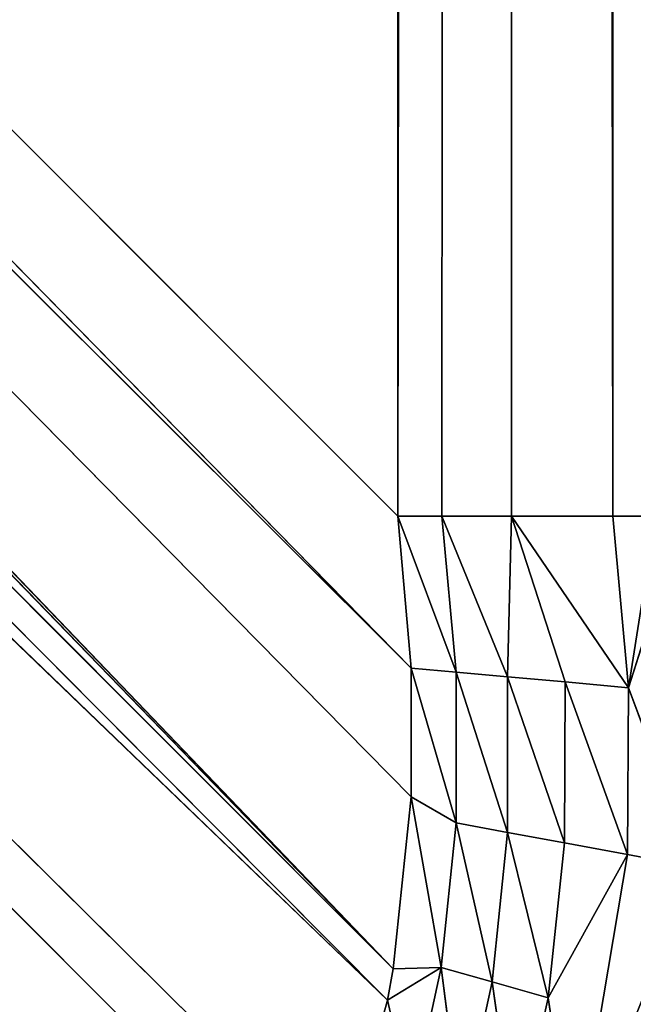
# Model space of a CAD drawing. Extents: x 0 to 700, y 0 to 509.
# Tile 169 of 243: x 667.32 to 669.48, y 34.16 to 37.63. Entities that reach past the tile are written whole.
import ezdxf

# ---------------------------------------------------------------- set-up
doc = ezdxf.new("R2010")
doc.units = 0
doc.header["$LTSCALE"] = 25.4
doc.layers.get('0').update_dxf_attribs({"linetype": 'CONTINUOUS'})

# ---------------------------------------------------------------- blocks, each defined once
blk = doc.blocks.new('5902539864168_-_S_STL')
at = {"color": 0}
for p, q in [((669.7029, 101.6923, 474.4109), (669.4633, 101.454, 474.3667)), ((669.7029, 101.6923, 474.4109), (669.4633, 101.454, 474.3667)), ((669.4677, 101.3734, 473.7782), (669.7029, 101.6923, 474.4109)), ((669.4677, 101.3734, 473.7782), (669.7029, 101.6923, 474.4109)), ((669.2773, 101.5797, 475.475), (669.1838, 101.2814, 474.8725)), ((669.2773, 101.5797, 475.475), (669.1838, 101.2814, 474.8725)), ((669.2773, 101.5797, 475.475), (669.4633, 101.454, 474.3667)), ((669.2773, 101.5797, 475.475), (669.4633, 101.454, 474.3667)), ((669.6591, 101.5448, 473.1736), (669.4677, 101.3734, 473.7782)), ((669.6591, 101.5448, 473.1736), (669.4677, 101.3734, 473.7782)), ((669.4633, 101.454, 474.3667), (669.1838, 101.2814, 474.8725)), ((669.4633, 101.454, 474.3667), (669.1838, 101.2814, 474.8725)), ((669.2421, 101.2021, 474.3259), (669.4633, 101.454, 474.3667)), ((669.2421, 101.2021, 474.3259), (669.4633, 101.454, 474.3667)), ((669.4633, 101.454, 474.3667), (669.2437, 101.1095, 473.758)), ((669.4633, 101.454, 474.3667), (669.2437, 101.1095, 473.758)), ((669.4127, 101.2814, 473.1736), (669.5627, 101.4463, 473.1736)), ((669.4127, 101.2814, 473.1736), (669.5627, 101.4463, 473.1736)), ((669.4677, 101.3734, 473.7782), (669.4633, 101.454, 474.3667)), ((669.4677, 101.3734, 473.7782), (669.4633, 101.454, 474.3667)), ((669.5627, 101.4463, 473.1736), (669.4677, 101.3734, 473.7782)), ((669.5627, 101.4463, 473.1736), (669.4677, 101.3734, 473.7782)), ((669.0541, 100.8166, 473.1736), (669.4677, 101.3734, 473.7782)), ((669.0541, 100.8166, 473.1736), (669.4677, 101.3734, 473.7782)), ((669.4677, 101.3734, 473.7782), (669.2437, 101.1095, 473.758)), ((669.4677, 101.3734, 473.7782), (669.2437, 101.1095, 473.758)), ((669.4677, 101.3734, 473.7782), (669.4127, 101.2814, 473.1736)), ((669.4677, 101.3734, 473.7782), (669.4127, 101.2814, 473.1736)), ((669.0691, 101.3468, 475.3929), (668.9859, 101.0285, 474.816)), ((669.0691, 101.3468, 475.3929), (668.9859, 101.0285, 474.816)), ((669.0691, 101.3468, 475.3929), (669.1838, 101.2814, 474.8725)), ((669.0691, 101.3468, 475.3929), (669.1838, 101.2814, 474.8725)), ((669.1838, 101.2814, 474.8725), (668.9859, 101.0285, 474.816)), ((669.1838, 101.2814, 474.8725), (668.9859, 101.0285, 474.816)), ((669.0405, 100.9387, 474.2887), (669.1838, 101.2814, 474.8725)), ((669.0405, 100.9387, 474.2887), (669.1838, 101.2814, 474.8725)), ((669.0541, 100.8166, 473.1736), (669.4127, 101.2814, 473.1736)), ((669.0541, 100.8166, 473.1736), (669.4127, 101.2814, 473.1736)), ((669.2421, 101.2021, 474.3259), (669.1838, 101.2814, 474.8725)), ((669.2421, 101.2021, 474.3259), (669.1838, 101.2814, 474.8725)), ((669.4128, 101.2814, 194.1381), (669.4127, 101.2814, 473.1736)), ((669.4128, 101.2814, 194.1381), (669.4127, 101.2814, 473.1736)), ((669.0405, 100.9387, 474.2887), (669.2421, 101.2021, 474.3259)), ((669.0405, 100.9387, 474.2887), (669.2421, 101.2021, 474.3259)), ((669.0408, 100.834, 473.7397), (669.2421, 101.2021, 474.3259)), ((669.0408, 100.834, 473.7397), (669.2421, 101.2021, 474.3259)), ((669.2437, 101.1095, 473.758), (669.2421, 101.2021, 474.3259)), ((669.2437, 101.1095, 473.758), (669.2421, 101.2021, 474.3259)), ((669.2437, 101.1095, 473.758), (669.0408, 100.834, 473.7397)), ((669.2437, 101.1095, 473.758), (669.0408, 100.834, 473.7397)), ((669.0541, 100.8166, 473.1736), (669.2437, 101.1095, 473.758)), ((669.0541, 100.8166, 473.1736), (669.2437, 101.1095, 473.758)), ((668.8064, 100.7662, 474.7648), (668.8772, 101.1026, 475.3172)), ((668.8064, 100.7662, 474.7648), (668.8772, 101.1026, 475.3172)), ((668.8772, 101.1026, 475.3172), (668.9859, 101.0285, 474.816)), ((668.8772, 101.1026, 475.3172), (668.9859, 101.0285, 474.816)), ((668.9859, 101.0285, 474.816), (668.8064, 100.7662, 474.7648)), ((668.9859, 101.0285, 474.816), (668.8064, 100.7662, 474.7648)), ((668.8589, 100.6661, 474.2552), (668.9859, 101.0285, 474.816)), ((668.8589, 100.6661, 474.2552), (668.9859, 101.0285, 474.816)), ((669.0405, 100.9387, 474.2887), (668.9859, 101.0285, 474.816)), ((669.0405, 100.9387, 474.2887), (668.9859, 101.0285, 474.816)), ((668.8589, 100.6661, 474.2552), (669.0405, 100.9387, 474.2887)), ((668.8589, 100.6661, 474.2552), (669.0405, 100.9387, 474.2887)), ((668.8597, 100.5495, 473.7234), (669.0405, 100.9387, 474.2887)), ((668.8597, 100.5495, 473.7234), (669.0405, 100.9387, 474.2887)), ((669.0408, 100.834, 473.7397), (669.0405, 100.9387, 474.2887)), ((669.0408, 100.834, 473.7397), (669.0405, 100.9387, 474.2887)), ((668.7023, 100.849, 475.2482), (668.6172, 100.5294, 474.8796)), ((668.7023, 100.849, 475.2482), (668.6172, 100.5294, 474.8796)), ((668.7023, 100.849, 475.2482), (668.8064, 100.7662, 474.7648)), ((668.7023, 100.849, 475.2482), (668.8064, 100.7662, 474.7648)), ((668.8084, 100.4171, 473.1736), (669.0408, 100.834, 473.7397)), ((668.8084, 100.4171, 473.1736), (669.0408, 100.834, 473.7397)), ((669.0408, 100.834, 473.7397), (668.8597, 100.5495, 473.7234)), ((669.0408, 100.834, 473.7397), (668.8597, 100.5495, 473.7234)), ((669.0541, 100.8166, 473.1736), (669.0408, 100.834, 473.7397)), ((669.0541, 100.8166, 473.1736), (669.0408, 100.834, 473.7397)), ((669.0541, 100.8166, 194.1381), (668.6538, 100.1131, 473.1736)), ((669.0541, 100.8166, 194.1381), (668.6538, 100.1131, 473.1736)), ((669.0541, 100.8166, 194.1381), (668.8084, 100.4171, 473.1736)), ((668.8084, 100.4171, 473.1736), (669.0541, 100.8166, 473.1736)), ((669.0541, 100.8166, 194.1381), (668.8084, 100.4171, 473.1736)), ((668.8084, 100.4171, 473.1736), (669.0541, 100.8166, 473.1736)), ((669.0541, 100.8166, 194.1381), (669.0541, 100.8166, 473.1736)), ((669.0541, 100.8166, 194.1381), (669.0541, 100.8166, 473.1736)), ((668.6172, 100.5294, 474.8796), (668.8064, 100.7662, 474.7648)), ((668.6172, 100.5294, 474.8796), (668.8064, 100.7662, 474.7648)), ((668.6376, 100.507, 474.7692), (668.8064, 100.7662, 474.7648)), ((668.6376, 100.507, 474.7692), (668.8064, 100.7662, 474.7648)), ((668.7008, 100.3717, 474.1634), (668.8064, 100.7662, 474.7648)), ((668.7008, 100.3717, 474.1634), (668.8064, 100.7662, 474.7648)), ((668.8589, 100.6661, 474.2552), (668.8064, 100.7662, 474.7648)), ((668.8589, 100.6661, 474.2552), (668.8064, 100.7662, 474.7648)), ((668.9866, 100.7149, 194.1381), (668.6538, 100.1131, 473.1736)), ((668.9866, 100.7149, 194.1381), (668.6538, 100.1131, 473.1736)), ((642.5274, 45.2145, 449.7947), (668.3845, 100.6632, 475.6487)), ((642.5274, 45.2145, 449.7947), (668.3845, 100.6632, 475.6487)), ((668.7006, 100.2583, 473.7091), (668.8589, 100.6661, 474.2552)), ((668.7006, 100.2583, 473.7091), (668.8589, 100.6661, 474.2552)), ((668.7008, 100.3717, 474.1634), (668.8589, 100.6661, 474.2552)), ((668.7008, 100.3717, 474.1634), (668.8589, 100.6661, 474.2552)), ((668.8597, 100.5495, 473.7234), (668.8589, 100.6661, 474.2552)), ((668.8597, 100.5495, 473.7234), (668.8589, 100.6661, 474.2552)), ((642.5274, 45.2145, 449.7947), (668.4557, 100.6355, 475.4662)), ((642.5274, 45.2145, 449.7947), (668.4557, 100.6355, 475.4662)), ((668.4557, 100.6355, 475.4662), (668.6172, 100.5294, 474.8796)), ((668.4557, 100.6355, 475.4662), (668.6172, 100.5294, 474.8796)), ((642.5274, 45.2145, 449.7947), (668.6172, 100.5294, 474.8796)), ((642.5274, 45.2145, 449.7947), (668.6172, 100.5294, 474.8796)), ((642.9263, 45.3704, 449.0614), (668.6172, 100.5294, 474.8796)), ((642.9263, 45.3704, 449.0614), (668.6172, 100.5294, 474.8796)), ((668.6172, 100.5294, 474.8796), (668.6376, 100.507, 474.7692)), ((668.6172, 100.5294, 474.8796), (668.6376, 100.507, 474.7692)), ((668.6538, 100.1131, 473.1736), (668.8597, 100.5495, 473.7234)), ((668.6538, 100.1131, 473.1736), (668.8597, 100.5495, 473.7234)), ((668.8597, 100.5495, 473.7234), (668.7006, 100.2583, 473.7091)), ((668.8597, 100.5495, 473.7234), (668.7006, 100.2583, 473.7091)), ((668.8084, 100.4171, 473.1736), (668.8597, 100.5495, 473.7234)), ((668.8084, 100.4171, 473.1736), (668.8597, 100.5495, 473.7234)), ((642.9263, 45.3704, 449.0614), (668.6376, 100.507, 474.7692)), ((642.9263, 45.3704, 449.0614), (668.6376, 100.507, 474.7692)), ((643.1476, 45.5354, 448.4863), (668.6376, 100.507, 474.7692)), ((643.1476, 45.5354, 448.4863), (668.6376, 100.507, 474.7692)), ((643.2055, 45.5987, 448.2927), (668.6376, 100.507, 474.7692)), ((643.2055, 45.5987, 448.2927), (668.6376, 100.507, 474.7692)), ((668.6376, 100.507, 474.7692), (668.7008, 100.3717, 474.1634)), ((668.6376, 100.507, 474.7692), (668.7008, 100.3717, 474.1634)), ((668.6538, 100.1131, 473.1736), (668.8084, 100.4171, 473.1736)), ((668.6538, 100.1131, 473.1736), (668.8084, 100.4171, 473.1736)), ((643.2055, 45.5987, 448.2927), (668.7008, 100.3717, 474.1634)), ((643.2055, 45.5987, 448.2927), (668.7008, 100.3717, 474.1634)), ((668.7008, 100.3717, 474.1634), (668.7006, 100.2583, 473.7091)), ((668.7008, 100.3717, 474.1634), (668.7006, 100.2583, 473.7091)), ((643.2055, 45.5987, 448.2927), (668.7006, 100.2583, 473.7091)), ((643.2055, 45.5987, 448.2927), (668.7006, 100.2583, 473.7091)), ((643.3109, 45.765, 447.8307), (668.7006, 100.2583, 473.7091)), ((643.3109, 45.765, 447.8307), (668.7006, 100.2583, 473.7091)), ((668.7006, 100.2583, 473.7091), (668.6538, 100.1131, 473.1736)), ((668.7006, 100.2583, 473.7091), (668.6538, 100.1131, 473.1736)), ((643.3109, 45.765, 447.8307), (668.6538, 100.1131, 473.1736)), ((643.3109, 45.765, 447.8307), (668.6538, 100.1131, 473.1736)), ((668.6538, 100.1131, 194.1381), (668.6538, 100.1131, 473.1736)), ((668.6538, 100.1131, 194.1381), (668.6538, 100.1131, 473.1736))]:
    blk.add_line(p, q, dxfattribs=at)
mesh = blk.add_polyface(dxfattribs=at)
corners = [(5.8292, 103, 89.0513), (350, 103, 116.5513), (694.1707, 103, 89.0513), (346.9612, 103, 116.8172), (35.4535, 103, 184.6354), (33.7016, 103, 185.0729), (32.1062, 103, 185.7495), (30.7018, 103, 186.6255), (29.4424, 103, 187.7283), (28.4097, 103, 188.9963), (27.6463, 103, 190.3453), (27.1371, 103, 191.7417), (26.8672, 103, 193.162), (5.8292, 103, 503.2221), (344.0146, 103, 117.6067), (341.25, 103, 118.8959), (338.7512, 103, 120.6456), (336.5942, 103, 122.8026), (334.8445, 103, 125.3013), (333.5554, 103, 128.066), (332.7659, 103, 131.0125), (332.5, 103, 134.0513), (332.7659, 103, 137.0902), (333.5554, 103, 140.0367), (334.8445, 103, 142.8013), (336.5942, 103, 145.3001), (338.7512, 103, 147.4571), (341.25, 103, 149.2068), (344.0146, 103, 150.496), (346.9612, 103, 151.2855), (350, 103, 151.5513), (37.442, 103, 184.4697), (26.8146, 103, 194.1381), (26.8146, 103, 473.1736), (26.9551, 103, 474.8753), (26.9811, 103, 475.0224), (27.3125, 103, 476.3089), (27.4753, 103, 476.7559), (27.8568, 103, 477.5931), (28.651, 103, 478.8429), (29.5798, 103, 479.868), (30.6657, 103, 480.7268), (30.7295, 103, 480.7689), (31.8807, 103, 481.4002), (32.2955, 103, 481.576), (33.2209, 103, 481.8849), (34.0289, 103, 482.0703), (34.6826, 103, 482.1682), (35.8777, 103, 482.2367), (664.1223, 103, 482.2367), (673.1854, 103, 194.1381), (694.1707, 103, 503.2221), (673.0914, 103, 192.8347), (672.7317, 103, 191.3065), (672.1177, 103, 189.8691), (671.2672, 103, 188.5502), (670.1917, 103, 187.3684), (669.8016, 103, 187.0227), (668.4412, 103, 186.0551), (666.9005, 103, 185.294), (665.2044, 103, 184.7658), (353.0388, 103, 116.8172), (355.9854, 103, 117.6067), (358.75, 103, 118.8959), (361.2488, 103, 120.6456), (363.4058, 103, 122.8026), (365.1554, 103, 125.3013), (366.4446, 103, 128.066), (367.2341, 103, 131.0125), (367.5, 103, 134.0513), (367.2341, 103, 137.0902), (366.4446, 103, 140.0367), (663.399, 103, 184.499), (365.1554, 103, 142.8013), (363.4058, 103, 145.3001), (361.2488, 103, 147.4571), (358.75, 103, 149.2068), (355.9854, 103, 150.496), (353.0388, 103, 151.2855), (662.558, 103, 184.4697), (673.1854, 103, 473.1736), (673.1169, 103, 474.3688), (673.0189, 103, 475.0224), (672.8336, 103, 475.8304), (672.5247, 103, 476.7559), (672.3489, 103, 477.1706), (671.7175, 103, 478.3218), (671.6755, 103, 478.3857), (670.8167, 103, 479.4716), (669.7916, 103, 480.4003), (668.5418, 103, 481.1945), (667.7045, 103, 481.576), (667.2576, 103, 481.7388), (665.9711, 103, 482.0703), (665.8239, 103, 482.0962)]
mesh.append_faces([[corners[k] for k in face] for face in [(0, 1, 2), (1, 0, 3), (4, 0, 5), (5, 0, 6), (6, 0, 7), (7, 0, 8), (8, 0, 9), (9, 0, 10), (10, 0, 11), (11, 0, 12), (3, 4, 14), (14, 4, 15), (15, 4, 16), (16, 4, 17), (17, 4, 18), (18, 4, 19), (19, 4, 20), (20, 4, 21), (21, 4, 22), (22, 4, 23), (23, 4, 24), (24, 4, 25), (25, 4, 26), (26, 4, 27), (27, 4, 28), (28, 4, 29), (29, 4, 30), (12, 13, 32), (32, 13, 33), (33, 13, 34), (34, 13, 35), (35, 13, 36), (36, 13, 37), (37, 13, 38), (38, 13, 39), (39, 13, 40), (40, 13, 41), (41, 13, 42), (42, 13, 43), (43, 13, 44), (44, 13, 45), (45, 13, 46), (46, 13, 47), (47, 13, 48), (48, 13, 49), (2, 50, 51), (50, 2, 52), (52, 2, 53), (53, 2, 54), (54, 2, 55), (55, 2, 56), (56, 2, 57), (57, 2, 58), (58, 2, 59), (59, 2, 60), (61, 2, 1), (60, 71, 72), (72, 30, 79), (79, 30, 31), (51, 49, 13)]], dxfattribs={"vtx0": -1, "vtx1": -1, "color": 0})
mesh.append_faces([[corners[k] for k in face] for face in [(3, 0, 4), (60, 2, 61)]], dxfattribs={"vtx0": -1, "vtx1": -1, "vtx2": -1, "color": 0})
mesh.append_faces([[corners[k] for k in face] for face in [(12, 0, 13), (30, 4, 31), (60, 61, 62), (60, 62, 63), (60, 63, 64), (60, 64, 65), (60, 65, 66), (60, 66, 67), (60, 67, 68), (60, 68, 69), (60, 69, 70), (60, 70, 71), (72, 71, 73), (72, 73, 74), (72, 74, 75), (72, 75, 76), (72, 76, 77), (72, 77, 78), (72, 78, 30), (51, 50, 80), (51, 80, 81), (51, 81, 82), (51, 82, 83), (51, 83, 84), (51, 84, 85), (51, 85, 86), (51, 86, 87), (51, 87, 88), (51, 88, 89), (51, 89, 90), (51, 90, 91), (51, 91, 92), (51, 92, 93), (51, 93, 94), (51, 94, 49)]], dxfattribs={"vtx0": -1, "vtx2": -1, "color": 0})
mesh = blk.add_polyface(dxfattribs=at)
corners = [(669.5011, 101.7995, 475.5633), (669.7029, 101.6923, 474.4109), (669.2773, 101.5797, 475.475)]
mesh.append_faces([[corners[k] for k in face] for face in [(0, 1, 2)]], dxfattribs={"color": 0})
mesh = blk.add_polyface(dxfattribs=at)
corners = [(669.2773, 101.5797, 475.475), (669.7029, 101.6923, 474.4109), (669.4633, 101.454, 474.3667)]
mesh.append_faces([[corners[k] for k in face] for face in [(0, 1, 2)]], dxfattribs={"color": 0})
mesh = blk.add_polyface(dxfattribs=at)
corners = [(669.7029, 101.6923, 474.4109), (669.4677, 101.3734, 473.7782), (669.4633, 101.454, 474.3667)]
mesh.append_faces([[corners[k] for k in face] for face in [(0, 1, 2)]], dxfattribs={"color": 0})
mesh = blk.add_polyface(dxfattribs=at)
corners = [(669.7029, 101.6923, 474.4109), (669.6591, 101.5448, 473.1736), (669.4677, 101.3734, 473.7782)]
mesh.append_faces([[corners[k] for k in face] for face in [(0, 1, 2)]], dxfattribs={"color": 0})
mesh = blk.add_polyface(dxfattribs=at)
corners = [(669.2773, 101.5797, 475.475), (669.1838, 101.2814, 474.8725), (669.0691, 101.3468, 475.3929)]
mesh.append_faces([[corners[k] for k in face] for face in [(0, 1, 2)]], dxfattribs={"color": 0})
mesh = blk.add_polyface(dxfattribs=at)
corners = [(669.2773, 101.5797, 475.475), (669.4633, 101.454, 474.3667), (669.1838, 101.2814, 474.8725)]
mesh.append_faces([[corners[k] for k in face] for face in [(0, 1, 2)]], dxfattribs={"color": 0})
mesh = blk.add_polyface(dxfattribs=at)
corners = [(669.6591, 101.5448, 473.1736), (669.5627, 101.4463, 473.1736), (669.4677, 101.3734, 473.7782)]
mesh.append_faces([[corners[k] for k in face] for face in [(0, 1, 2)]], dxfattribs={"color": 0})
mesh = blk.add_polyface(dxfattribs=at)
corners = [(669.4633, 101.454, 474.3667), (669.2421, 101.2021, 474.3259), (669.1838, 101.2814, 474.8725)]
mesh.append_faces([[corners[k] for k in face] for face in [(0, 1, 2)]], dxfattribs={"color": 0})
mesh = blk.add_polyface(dxfattribs=at)
corners = [(669.4633, 101.454, 474.3667), (669.2437, 101.1095, 473.758), (669.2421, 101.2021, 474.3259)]
mesh.append_faces([[corners[k] for k in face] for face in [(0, 1, 2)]], dxfattribs={"color": 0})
mesh = blk.add_polyface(dxfattribs=at)
corners = [(669.4633, 101.454, 474.3667), (669.4677, 101.3734, 473.7782), (669.2437, 101.1095, 473.758)]
mesh.append_faces([[corners[k] for k in face] for face in [(0, 1, 2)]], dxfattribs={"color": 0})
mesh = blk.add_polyface(dxfattribs=at)
corners = [(669.5627, 101.4463, 473.1736), (669.4128, 101.2814, 194.1381), (669.4127, 101.2814, 473.1736), (669.5627, 101.4463, 194.1381)]
mesh.append_faces([[corners[k] for k in face] for face in [(0, 1, 2), (1, 0, 3)]], dxfattribs={"vtx0": -1, "color": 0})
mesh = blk.add_polyface(dxfattribs=at)
corners = [(669.5627, 101.4463, 473.1736), (669.4127, 101.2814, 473.1736), (669.4677, 101.3734, 473.7782)]
mesh.append_faces([[corners[k] for k in face] for face in [(0, 1, 2)]], dxfattribs={"color": 0})
mesh = blk.add_polyface(dxfattribs=at)
corners = [(669.4677, 101.3734, 473.7782), (669.4127, 101.2814, 473.1736), (669.0541, 100.8166, 473.1736)]
mesh.append_faces([[corners[k] for k in face] for face in [(0, 1, 2)]], dxfattribs={"color": 0})
mesh = blk.add_polyface(dxfattribs=at)
corners = [(669.4677, 101.3734, 473.7782), (669.0541, 100.8166, 473.1736), (669.2437, 101.1095, 473.758)]
mesh.append_faces([[corners[k] for k in face] for face in [(0, 1, 2)]], dxfattribs={"color": 0})
mesh = blk.add_polyface(dxfattribs=at)
corners = [(669.0691, 101.3468, 475.3929), (668.9859, 101.0285, 474.816), (668.8772, 101.1026, 475.3172)]
mesh.append_faces([[corners[k] for k in face] for face in [(0, 1, 2)]], dxfattribs={"color": 0})
mesh = blk.add_polyface(dxfattribs=at)
corners = [(669.0691, 101.3468, 475.3929), (669.1838, 101.2814, 474.8725), (668.9859, 101.0285, 474.816)]
mesh.append_faces([[corners[k] for k in face] for face in [(0, 1, 2)]], dxfattribs={"color": 0})
mesh = blk.add_polyface(dxfattribs=at)
corners = [(669.1838, 101.2814, 474.8725), (669.0405, 100.9387, 474.2887), (668.9859, 101.0285, 474.816)]
mesh.append_faces([[corners[k] for k in face] for face in [(0, 1, 2)]], dxfattribs={"color": 0})
mesh = blk.add_polyface(dxfattribs=at)
corners = [(669.1838, 101.2814, 474.8725), (669.2421, 101.2021, 474.3259), (669.0405, 100.9387, 474.2887)]
mesh.append_faces([[corners[k] for k in face] for face in [(0, 1, 2)]], dxfattribs={"color": 0})
mesh = blk.add_polyface(dxfattribs=at)
corners = [(669.4127, 101.2814, 473.1736), (669.0541, 100.8166, 194.1381), (669.0541, 100.8166, 473.1736), (669.4128, 101.2814, 194.1381)]
mesh.append_faces([[corners[k] for k in face] for face in [(0, 1, 2), (1, 0, 3)]], dxfattribs={"vtx0": -1, "color": 0})
mesh = blk.add_polyface(dxfattribs=at)
corners = [(669.2421, 101.2021, 474.3259), (669.0408, 100.834, 473.7397), (669.0405, 100.9387, 474.2887)]
mesh.append_faces([[corners[k] for k in face] for face in [(0, 1, 2)]], dxfattribs={"color": 0})
mesh = blk.add_polyface(dxfattribs=at)
corners = [(669.2421, 101.2021, 474.3259), (669.2437, 101.1095, 473.758), (669.0408, 100.834, 473.7397)]
mesh.append_faces([[corners[k] for k in face] for face in [(0, 1, 2)]], dxfattribs={"color": 0})
mesh = blk.add_polyface(dxfattribs=at)
corners = [(669.2437, 101.1095, 473.758), (669.0541, 100.8166, 473.1736), (669.0408, 100.834, 473.7397)]
mesh.append_faces([[corners[k] for k in face] for face in [(0, 1, 2)]], dxfattribs={"color": 0})
mesh = blk.add_polyface(dxfattribs=at)
corners = [(668.8772, 101.1026, 475.3172), (668.8064, 100.7662, 474.7648), (668.7023, 100.849, 475.2482)]
mesh.append_faces([[corners[k] for k in face] for face in [(0, 1, 2)]], dxfattribs={"color": 0})
mesh = blk.add_polyface(dxfattribs=at)
corners = [(668.8772, 101.1026, 475.3172), (668.9859, 101.0285, 474.816), (668.8064, 100.7662, 474.7648)]
mesh.append_faces([[corners[k] for k in face] for face in [(0, 1, 2)]], dxfattribs={"color": 0})
mesh = blk.add_polyface(dxfattribs=at)
corners = [(668.9859, 101.0285, 474.816), (668.8589, 100.6661, 474.2552), (668.8064, 100.7662, 474.7648)]
mesh.append_faces([[corners[k] for k in face] for face in [(0, 1, 2)]], dxfattribs={"color": 0})
mesh = blk.add_polyface(dxfattribs=at)
corners = [(668.9859, 101.0285, 474.816), (669.0405, 100.9387, 474.2887), (668.8589, 100.6661, 474.2552)]
mesh.append_faces([[corners[k] for k in face] for face in [(0, 1, 2)]], dxfattribs={"color": 0})
mesh = blk.add_polyface(dxfattribs=at)
corners = [(669.0405, 100.9387, 474.2887), (668.8597, 100.5495, 473.7234), (668.8589, 100.6661, 474.2552)]
mesh.append_faces([[corners[k] for k in face] for face in [(0, 1, 2)]], dxfattribs={"color": 0})
mesh = blk.add_polyface(dxfattribs=at)
corners = [(669.0405, 100.9387, 474.2887), (669.0408, 100.834, 473.7397), (668.8597, 100.5495, 473.7234)]
mesh.append_faces([[corners[k] for k in face] for face in [(0, 1, 2)]], dxfattribs={"color": 0})
mesh = blk.add_polyface(dxfattribs=at)
corners = [(668.7023, 100.849, 475.2482), (668.6172, 100.5294, 474.8796), (668.4557, 100.6355, 475.4662)]
mesh.append_faces([[corners[k] for k in face] for face in [(0, 1, 2)]], dxfattribs={"color": 0})
mesh = blk.add_polyface(dxfattribs=at)
corners = [(668.7023, 100.849, 475.2482), (668.8064, 100.7662, 474.7648), (668.6172, 100.5294, 474.8796)]
mesh.append_faces([[corners[k] for k in face] for face in [(0, 1, 2)]], dxfattribs={"color": 0})
mesh = blk.add_polyface(dxfattribs=at)
corners = [(669.0408, 100.834, 473.7397), (669.0541, 100.8166, 473.1736), (668.8084, 100.4171, 473.1736)]
mesh.append_faces([[corners[k] for k in face] for face in [(0, 1, 2)]], dxfattribs={"color": 0})
mesh = blk.add_polyface(dxfattribs=at)
corners = [(669.0408, 100.834, 473.7397), (668.8084, 100.4171, 473.1736), (668.8597, 100.5495, 473.7234)]
mesh.append_faces([[corners[k] for k in face] for face in [(0, 1, 2)]], dxfattribs={"color": 0})
mesh = blk.add_polyface(dxfattribs=at)
corners = [(669.0541, 100.8166, 194.1381), (668.6538, 100.1131, 473.1736), (668.8084, 100.4171, 473.1736)]
mesh.append_faces([[corners[k] for k in face] for face in [(0, 1, 2)]], dxfattribs={"color": 0})
mesh = blk.add_polyface(dxfattribs=at)
corners = [(669.0541, 100.8166, 194.1381), (668.9866, 100.7149, 194.1381), (668.6538, 100.1131, 473.1736)]
mesh.append_faces([[corners[k] for k in face] for face in [(0, 1, 2)]], dxfattribs={"color": 0})
mesh = blk.add_polyface(dxfattribs=at)
corners = [(669.0541, 100.8166, 194.1381), (668.8084, 100.4171, 473.1736), (669.0541, 100.8166, 473.1736)]
mesh.append_faces([[corners[k] for k in face] for face in [(0, 1, 2)]], dxfattribs={"color": 0})
mesh = blk.add_polyface(dxfattribs=at)
corners = [(668.8064, 100.7662, 474.7648), (668.6376, 100.507, 474.7692), (668.6172, 100.5294, 474.8796)]
mesh.append_faces([[corners[k] for k in face] for face in [(0, 1, 2)]], dxfattribs={"color": 0})
mesh = blk.add_polyface(dxfattribs=at)
corners = [(668.8064, 100.7662, 474.7648), (668.7008, 100.3717, 474.1634), (668.6376, 100.507, 474.7692)]
mesh.append_faces([[corners[k] for k in face] for face in [(0, 1, 2)]], dxfattribs={"color": 0})
mesh = blk.add_polyface(dxfattribs=at)
corners = [(668.8064, 100.7662, 474.7648), (668.8589, 100.6661, 474.2552), (668.7008, 100.3717, 474.1634)]
mesh.append_faces([[corners[k] for k in face] for face in [(0, 1, 2)]], dxfattribs={"color": 0})
mesh = blk.add_polyface(dxfattribs=at)
corners = [(667.3497, 100.7426, 477.0019), (641.7292, 45.1218, 450.7805), (641.42, 45.1354, 451.0718), (667.6702, 100.7526, 476.7216)]
mesh.append_faces([[corners[k] for k in face] for face in [(0, 1, 2), (1, 0, 3)]], dxfattribs={"vtx0": -1, "color": 0})
mesh = blk.add_polyface(dxfattribs=at)
corners = [(667.3497, 100.7426, 477.0019), (641.42, 45.1354, 451.0718), (667.2889, 100.7388, 477.0473)]
mesh.append_faces([[corners[k] for k in face] for face in [(0, 1, 2)]], dxfattribs={"color": 0})
mesh = blk.add_polyface(dxfattribs=at)
corners = [(667.6702, 100.7526, 476.7216), (642.0204, 45.1354, 450.4713), (641.7292, 45.1218, 450.7805)]
mesh.append_faces([[corners[k] for k in face] for face in [(0, 1, 2)]], dxfattribs={"color": 0})
mesh = blk.add_polyface(dxfattribs=at)
corners = [(667.6702, 100.7526, 476.7216), (667.9666, 100.7413, 476.38), (642.0204, 45.1354, 450.4713)]
mesh.append_faces([[corners[k] for k in face] for face in [(0, 1, 2)]], dxfattribs={"color": 0})
mesh = blk.add_polyface(dxfattribs=at)
corners = [(667.9666, 100.7413, 476.38), (642.1743, 45.1498, 450.2865), (642.0204, 45.1354, 450.4713)]
mesh.append_faces([[corners[k] for k in face] for face in [(0, 1, 2)]], dxfattribs={"color": 0})
mesh = blk.add_polyface(dxfattribs=at)
corners = [(667.9666, 100.7413, 476.38), (668.2352, 100.7037, 475.9603), (642.1743, 45.1498, 450.2865)]
mesh.append_faces([[corners[k] for k in face] for face in [(0, 1, 2)]], dxfattribs={"color": 0})
mesh = blk.add_polyface(dxfattribs=at)
corners = [(668.2352, 100.7037, 475.9603), (642.5274, 45.2145, 449.7947), (642.1743, 45.1498, 450.2865)]
mesh.append_faces([[corners[k] for k in face] for face in [(0, 1, 2)]], dxfattribs={"color": 0})
mesh = blk.add_polyface(dxfattribs=at)
corners = [(668.2352, 100.7037, 475.9603), (668.3845, 100.6632, 475.6487), (642.5274, 45.2145, 449.7947)]
mesh.append_faces([[corners[k] for k in face] for face in [(0, 1, 2)]], dxfattribs={"color": 0})
mesh = blk.add_polyface(dxfattribs=at)
corners = [(668.9866, 100.7149, 194.1381), (668.6538, 100.1131, 194.1381), (668.6538, 100.1131, 473.1736)]
mesh.append_faces([[corners[k] for k in face] for face in [(0, 1, 2)]], dxfattribs={"color": 0})
mesh = blk.add_polyface(dxfattribs=at)
corners = [(668.3845, 100.6632, 475.6487), (668.4557, 100.6355, 475.4662), (642.5274, 45.2145, 449.7947)]
mesh.append_faces([[corners[k] for k in face] for face in [(0, 1, 2)]], dxfattribs={"color": 0})
mesh = blk.add_polyface(dxfattribs=at)
corners = [(668.8589, 100.6661, 474.2552), (668.8597, 100.5495, 473.7234), (668.7006, 100.2583, 473.7091)]
mesh.append_faces([[corners[k] for k in face] for face in [(0, 1, 2)]], dxfattribs={"color": 0})
mesh = blk.add_polyface(dxfattribs=at)
corners = [(668.8589, 100.6661, 474.2552), (668.7006, 100.2583, 473.7091), (668.7008, 100.3717, 474.1634)]
mesh.append_faces([[corners[k] for k in face] for face in [(0, 1, 2)]], dxfattribs={"color": 0})
mesh = blk.add_polyface(dxfattribs=at)
corners = [(668.4557, 100.6355, 475.4662), (668.6172, 100.5294, 474.8796), (642.5274, 45.2145, 449.7947)]
mesh.append_faces([[corners[k] for k in face] for face in [(0, 1, 2)]], dxfattribs={"color": 0})
mesh = blk.add_polyface(dxfattribs=at)
corners = [(668.6172, 100.5294, 474.8796), (642.9263, 45.3704, 449.0614), (642.5274, 45.2145, 449.7947)]
mesh.append_faces([[corners[k] for k in face] for face in [(0, 1, 2)]], dxfattribs={"color": 0})
mesh = blk.add_polyface(dxfattribs=at)
corners = [(668.6172, 100.5294, 474.8796), (668.6376, 100.507, 474.7692), (642.9263, 45.3704, 449.0614)]
mesh.append_faces([[corners[k] for k in face] for face in [(0, 1, 2)]], dxfattribs={"color": 0})
mesh = blk.add_polyface(dxfattribs=at)
corners = [(668.8597, 100.5495, 473.7234), (668.8084, 100.4171, 473.1736), (668.6538, 100.1131, 473.1736)]
mesh.append_faces([[corners[k] for k in face] for face in [(0, 1, 2)]], dxfattribs={"color": 0})
mesh = blk.add_polyface(dxfattribs=at)
corners = [(668.8597, 100.5495, 473.7234), (668.6538, 100.1131, 473.1736), (668.7006, 100.2583, 473.7091)]
mesh.append_faces([[corners[k] for k in face] for face in [(0, 1, 2)]], dxfattribs={"color": 0})
mesh = blk.add_polyface(dxfattribs=at)
corners = [(668.6376, 100.507, 474.7692), (643.1476, 45.5354, 448.4863), (642.9263, 45.3704, 449.0614)]
mesh.append_faces([[corners[k] for k in face] for face in [(0, 1, 2)]], dxfattribs={"color": 0})
mesh = blk.add_polyface(dxfattribs=at)
corners = [(668.6376, 100.507, 474.7692), (643.2055, 45.5987, 448.2927), (643.1476, 45.5354, 448.4863)]
mesh.append_faces([[corners[k] for k in face] for face in [(0, 1, 2)]], dxfattribs={"color": 0})
mesh = blk.add_polyface(dxfattribs=at)
corners = [(668.6376, 100.507, 474.7692), (668.7008, 100.3717, 474.1634), (643.2055, 45.5987, 448.2927)]
mesh.append_faces([[corners[k] for k in face] for face in [(0, 1, 2)]], dxfattribs={"color": 0})
mesh = blk.add_polyface(dxfattribs=at)
corners = [(668.7008, 100.3717, 474.1634), (668.7006, 100.2583, 473.7091), (643.2055, 45.5987, 448.2927)]
mesh.append_faces([[corners[k] for k in face] for face in [(0, 1, 2)]], dxfattribs={"color": 0})
mesh = blk.add_polyface(dxfattribs=at)
corners = [(668.7006, 100.2583, 473.7091), (643.3109, 45.765, 447.8307), (643.2055, 45.5987, 448.2927)]
mesh.append_faces([[corners[k] for k in face] for face in [(0, 1, 2)]], dxfattribs={"color": 0})
mesh = blk.add_polyface(dxfattribs=at)
corners = [(668.7006, 100.2583, 473.7091), (668.6538, 100.1131, 473.1736), (643.3109, 45.765, 447.8307)]
mesh.append_faces([[corners[k] for k in face] for face in [(0, 1, 2)]], dxfattribs={"color": 0})
mesh = blk.add_polyface(dxfattribs=at)
corners = [(642.2743, 43.5421, 331.3527), (642.2692, 43.5311, 288.8708), (642.2573, 43.5055, 323.4023), (642.3785, 43.7656, 261.1682), (642.3657, 43.738, 354.5224), (642.4838, 43.9912, 373.2748), (642.4878, 43.9999, 244.2786), (642.5825, 44.203, 385.6334), (642.6037, 44.2485, 230.0628), (642.8901, 44.8627, 415.8226), (642.9293, 44.9468, 198.9646), (643.3109, 45.765, 447.8307), (668.6538, 100.1131, 194.1381), (668.6538, 100.1131, 473.1736)]
mesh.append_faces([[corners[k] for k in face] for face in [(0, 1, 2), (12, 11, 13)]], dxfattribs={"vtx0": -1, "color": 0})
mesh.append_faces([[corners[k] for k in face] for face in [(1, 0, 3), (3, 5, 6), (6, 7, 8), (8, 9, 10), (10, 11, 12)]], dxfattribs={"vtx0": -1, "vtx1": -1, "color": 0})
mesh.append_faces([[corners[k] for k in face] for face in [(3, 0, 4), (3, 4, 5), (6, 5, 7), (8, 7, 9), (10, 9, 11)]], dxfattribs={"vtx0": -1, "vtx2": -1, "color": 0})

msp = doc.modelspace()

# ---------------------------------------------------------------- block references
at = {"color": 254, "extrusion": (0, -1, 6.12323e-17)}
msp.add_blockref('5902539864168_-_S_STL', (0, 0, -509.0513), dxfattribs=at)

doc.saveas('drawing.dxf')
